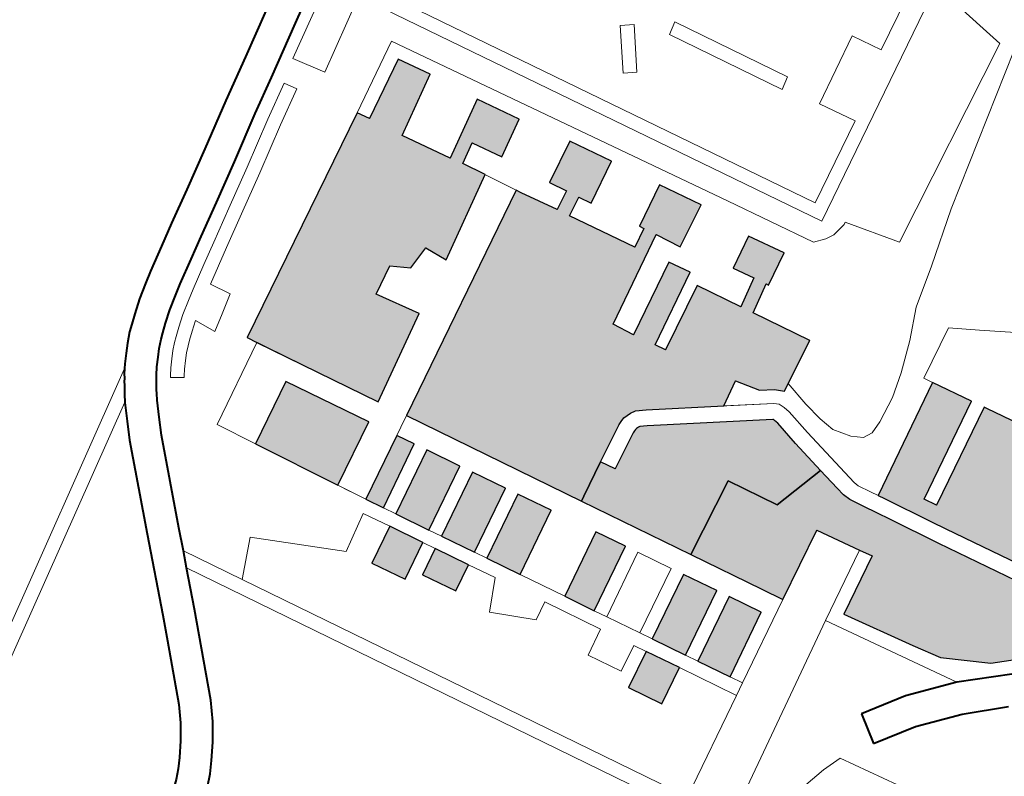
# Model space of a CAD drawing. Header units: metres. Extents: x 148316 to 148653, y 486436 to 486744.
# Tile 44 of 87: x 148537.58 to 148541.85, y 486717.76 to 486721.04. Entities that reach past the tile are written whole.
import ezdxf

# ---------------------------------------------------------------- set-up
doc = ezdxf.new("R2010")
doc.units = ezdxf.units.M
doc.header["$MEASUREMENT"] = 0
for name, color, linetype, lineweight in [('WVB-pen-brm-dik 018', 6, 'Continuous', 13), ('WVB-pen-dik 035', 1, 'Continuous', 40), ('WVB-raster-20%', 254, 'Continuous', 30), ('WVB-raster-60%', 253, 'Continuous', 30)]:
    doc.layers.add(name, color=color, linetype=linetype, lineweight=lineweight)

# ---------------------------------------------------------------- blocks, each defined once
blk = doc.blocks.new('INZET')
at = {"layer": 'WVB-raster-20%', "ltscale": 0.5}
for points in [[(-0.12845, -0.042484), (-0.129848, -0.039911), (-0.12996, -0.039704), (-0.125188, -0.037115), (-0.125042, -0.037377), (-0.123787, -0.036686), (-0.123413, -0.037354), (-0.124679, -0.038083), (-0.124116, -0.039089), (-0.122895, -0.038386), (-0.122401, -0.039268), (-0.123184, -0.039719), (-0.123532, -0.039098), (-0.123957, -0.039343), (-0.123705, -0.039818), (-0.125462, -0.040832), (-0.125674, -0.04037), (-0.126189, -0.040532), (-0.126534, -0.040234), (-0.127132, -0.040558), (-0.126612, -0.041443)], [(-0.130209, -0.043454), (-0.131144, -0.041686), (-0.129828, -0.040966), (-0.128868, -0.04272)], [(-0.129691, -0.044425), (-0.129891, -0.044057), (-0.128541, -0.043318), (-0.12834, -0.043685)], [(-0.129165, -0.045391), (-0.129547, -0.044688), (-0.128196, -0.043948), (-0.127812, -0.04465)], [(-0.130203, -0.045959), (-0.130587, -0.045257), (-0.129811, -0.044832), (-0.129428, -0.045535)], [(-0.128639, -0.046357), (-0.129021, -0.045654), (-0.127668, -0.044913), (-0.127284, -0.045615)], [(-0.129456, -0.046804), (-0.12984, -0.046102), (-0.129285, -0.045798), (-0.128902, -0.046501)], [(-0.128113, -0.047323), (-0.128495, -0.04662), (-0.12714, -0.045878), (-0.126756, -0.04658)], [(-0.127257, -0.048895), (-0.127596, -0.048271), (-0.126237, -0.047527), (-0.125896, -0.04815)], [(-0.126204, -0.050827), (-0.126587, -0.050124), (-0.125224, -0.049378), (-0.12484, -0.05008)], [(-0.127232, -0.051389), (-0.127616, -0.050687), (-0.12685, -0.050268), (-0.126468, -0.050971)], [(-0.12569, -0.051772), (-0.126061, -0.05109), (-0.124696, -0.050343), (-0.124325, -0.051022)]]:
    blk.add_hatch(color=256, dxfattribs=at).paths.add_polyline_path(points)
at = {"layer": 'WVB-raster-20%', "ltscale": 0.5, "extrusion": (0, 0, -1)}
for points in [[(0.121134, -0.047411), (0.120973, -0.047325), (0.120048, -0.046834), (0.120704, -0.045634), (0.12011, -0.045285), (0.120082, -0.045336), (0.119402, -0.044961), (0.119824, -0.044218), (0.120496, -0.044588), (0.120255, -0.045023), (0.120848, -0.04537), (0.121352, -0.044446), (0.12272, -0.045186), (0.122838, -0.044965), (0.121304, -0.04412), (0.121558, -0.043676), (0.123095, -0.044515), (0.123324, -0.044073), (0.121432, -0.043032), (0.121161, -0.043547), (0.12027, -0.043072), (0.12075, -0.042194), (0.121627, -0.042673), (0.121574, -0.042768), (0.121971, -0.042986), (0.12273, -0.041609), (0.12233, -0.041397), (0.122189, -0.041659), (0.121304, -0.041174), (0.121789, -0.040293), (0.122669, -0.04077), (0.122471, -0.041132), (0.12287, -0.041343), (0.123293, -0.040594), (0.123352, -0.040483), (0.128122, -0.043089), (0.126107, -0.046798), (0.126091, -0.04679), (0.126, -0.04674), (0.125271, -0.046344), (0.124476, -0.045921), (0.124471, -0.045919), (0.124404, -0.045894), (0.124308, -0.045862), (0.124221, -0.045862), (0.12413, -0.045862), (0.124012, -0.045885), (0.123815, -0.045997), (0.122389, -0.046909), (0.121867, -0.046611), (0.121562, -0.047081), (0.121289, -0.047256)], [(0.12269, -0.049327), (0.121492, -0.049264), (0.121597, -0.048473), (0.121655, -0.047896), (0.121678, -0.047803), (0.12169, -0.047774), (0.121699, -0.047765), (0.123996, -0.046297), (0.124136, -0.046217), (0.124165, -0.046212), (0.124221, -0.046212), (0.124251, -0.046212), (0.124287, -0.046224), (0.124332, -0.04624), (0.125106, -0.046653), (0.125271, -0.046344), (0.126, -0.04674), (0.126091, -0.04679), (0.126107, -0.046798), (0.124846, -0.049118), (0.123259, -0.048284)]]:
    blk.add_hatch(color=256, dxfattribs=at).paths.add_polyline_path(points)
at = {"layer": 'WVB-raster-20%', "extrusion": (0, 0, -1)}
blk.add_hatch(color=256, dxfattribs=at).paths.add_polyline_path([(0.119278, -0.055955), (0.118416, -0.055508), (0.120323, -0.052039), (0.120884, -0.050998), (0.121027, -0.050734), (0.121189, -0.050432), (0.121344, -0.050146), (0.121397, -0.04998), (0.121422, -0.049787), (0.121492, -0.049264), (0.12269, -0.049327), (0.123259, -0.048284), (0.124846, -0.049118), (0.124029, -0.050623), (0.123786, -0.051069), (0.122312, -0.05027), (0.121805, -0.051161), (0.121657, -0.051421), (0.12289, -0.052097), (0.122065, -0.053515), (0.121729, -0.054077), (0.12091, -0.054812), (0.120521, -0.05501), (0.119657, -0.055601)])
at = {"layer": 'WVB-raster-20%'}
blk.add_hatch(color=256, dxfattribs=at).paths.add_polyline_path([(-0.118054, -0.055423), (-0.118104, -0.055346), (-0.120016, -0.051871), (-0.120181, -0.051565), (-0.12072, -0.050566), (-0.12079, -0.050435), (-0.118413, -0.049117), (-0.117956, -0.049942), (-0.120026, -0.051072), (-0.119883, -0.051336), (-0.117811, -0.050205), (-0.117773, -0.050275), (-0.116856, -0.051933), (-0.118949, -0.053084), (-0.118805, -0.053347), (-0.116711, -0.052195), (-0.11649, -0.052595), (-0.118576, -0.05376), (-0.11843, -0.054022), (-0.116345, -0.052858), (-0.11607, -0.053355), (-0.118158, -0.054492), (-0.118015, -0.054755), (-0.115925, -0.053617), (-0.115649, -0.054117)])
at = {"layer": 'WVB-pen-brm-dik 018'}
for p, q in [((-0.120539, -0.032382), (-0.125643, -0.035351)), ((-0.125643, -0.035351), (-0.120539, -0.032382)), ((-0.12646, -0.034724), (-0.125506, -0.034157)), ((-0.124061, -0.034115), (-0.125149, -0.034759)), ((-0.127357, -0.035251), (-0.12646, -0.034724)), ((-0.125149, -0.034759), (-0.126256, -0.035416)), ((-0.125247, -0.035995), (-0.123668, -0.035063)), ((-0.123668, -0.035063), (-0.125247, -0.035995)), ((-0.128329, -0.035839), (-0.127357, -0.035251)), ((-0.126256, -0.035416), (-0.126999, -0.035852)), ((-0.125643, -0.035351), (-0.125247, -0.035995)), ((-0.125247, -0.035995), (-0.125643, -0.035351)), ((-0.123528, -0.035402), (-0.118341, -0.044877)), ((-0.118341, -0.044877), (-0.123528, -0.035402)), ((-0.129159, -0.036329), (-0.128329, -0.035839)), ((-0.126999, -0.035852), (-0.12797, -0.03644)), ((-0.126104, -0.035675), (-0.126845, -0.03611)), ((-0.126845, -0.03611), (-0.126104, -0.035675)), ((-0.125952, -0.035934), (-0.126104, -0.035675)), ((-0.126104, -0.035675), (-0.125952, -0.035934)), ((-0.126691, -0.036368), (-0.125952, -0.035934)), ((-0.125952, -0.035934), (-0.126691, -0.036368)), ((-0.118222, -0.04447), (-0.122813, -0.036083)), ((-0.122813, -0.036083), (-0.118222, -0.04447)), ((-0.126845, -0.03611), (-0.127816, -0.036698)), ((-0.127816, -0.036698), (-0.126845, -0.03611)), ((-0.123683, -0.036286), (-0.125188, -0.037115)), ((-0.119753, -0.043331), (-0.123683, -0.036286)), ((-0.129855, -0.036737), (-0.129159, -0.036329)), ((-0.12797, -0.03644), (-0.128804, -0.036933)), ((-0.127662, -0.036955), (-0.126691, -0.036368)), ((-0.126691, -0.036368), (-0.127662, -0.036955)), ((-0.127816, -0.036698), (-0.128652, -0.037191)), ((-0.128652, -0.037191), (-0.127816, -0.036698)), ((-0.125042, -0.037377), (-0.123787, -0.036686)), ((-0.123787, -0.036686), (-0.123413, -0.037354)), ((-0.130318, -0.037013), (-0.129855, -0.036737)), ((-0.128804, -0.036933), (-0.129499, -0.03734)), ((-0.13083, -0.037318), (-0.130318, -0.037013)), ((-0.1285, -0.03745), (-0.127662, -0.036955)), ((-0.127662, -0.036955), (-0.1285, -0.03745)), ((-0.125188, -0.037115), (-0.125042, -0.037377)), ((-0.131072, -0.037472), (-0.13083, -0.037318)), ((-0.129499, -0.03734), (-0.12996, -0.037614)), ((-0.128652, -0.037191), (-0.129346, -0.037598)), ((-0.129346, -0.037598), (-0.128652, -0.037191)), ((-0.123413, -0.037354), (-0.124679, -0.038083)), ((-0.131375, -0.037669), (-0.131072, -0.037472)), ((-0.129194, -0.037856), (-0.1285, -0.03745)), ((-0.1285, -0.03745), (-0.129194, -0.037856)), ((-0.131644, -0.03787), (-0.131375, -0.037669)), ((-0.12996, -0.037614), (-0.130462, -0.037913)), ((-0.129346, -0.037598), (-0.129806, -0.037872)), ((-0.129806, -0.037872), (-0.129346, -0.037598)), ((-0.131962, -0.038126), (-0.131826, -0.038015)), ((-0.131826, -0.038015), (-0.131644, -0.03787)), ((-0.130462, -0.037913), (-0.130693, -0.038061)), ((-0.129806, -0.037872), (-0.130304, -0.038169)), ((-0.130304, -0.038169), (-0.129806, -0.037872)), ((-0.129937, -0.038299), (-0.129194, -0.037856)), ((-0.129194, -0.037856), (-0.129937, -0.038299)), ((-0.132144, -0.038297), (-0.131962, -0.038126)), ((-0.130693, -0.038061), (-0.130975, -0.038244)), ((-0.130304, -0.038169), (-0.130531, -0.038314)), ((-0.130531, -0.038314), (-0.130304, -0.038169)), ((-0.124679, -0.038083), (-0.124116, -0.039089)), ((-0.132292, -0.038458), (-0.132144, -0.038297)), ((-0.131216, -0.038423), (-0.131385, -0.038559)), ((-0.130975, -0.038244), (-0.131216, -0.038423)), ((-0.130531, -0.038314), (-0.130804, -0.03849)), ((-0.130804, -0.03849), (-0.130531, -0.038314)), ((-0.129706, -0.038716), (-0.129937, -0.038299)), ((-0.129937, -0.038299), (-0.129706, -0.038716)), ((-0.124116, -0.039089), (-0.122895, -0.038386)), ((-0.122895, -0.038386), (-0.122401, -0.039268)), ((-0.132513, -0.03871), (-0.132452, -0.038633)), ((-0.132452, -0.038633), (-0.132292, -0.038458)), ((-0.1315, -0.038653), (-0.131646, -0.03879)), ((-0.131385, -0.038559), (-0.1315, -0.038653)), ((-0.130804, -0.03849), (-0.131032, -0.038661)), ((-0.131032, -0.038661), (-0.130804, -0.03849)), ((-0.139835, -0.043026), (-0.132513, -0.03871)), ((-0.132513, -0.03871), (-0.139835, -0.043026)), ((-0.132694, -0.038955), (-0.132631, -0.038867)), ((-0.132631, -0.038867), (-0.132591, -0.03881)), ((-0.132591, -0.03881), (-0.132513, -0.03871)), ((-0.131646, -0.03879), (-0.131776, -0.038931)), ((-0.131197, -0.038792), (-0.131303, -0.038879)), ((-0.131303, -0.038879), (-0.131197, -0.038792)), ((-0.131032, -0.038661), (-0.131197, -0.038792)), ((-0.131197, -0.038792), (-0.131032, -0.038661)), ((-0.130849, -0.038898), (-0.130656, -0.038754)), ((-0.130656, -0.038754), (-0.130849, -0.038898)), ((-0.130656, -0.038754), (-0.130451, -0.039195)), ((-0.130451, -0.039195), (-0.130656, -0.038754)), ((-0.130101, -0.038968), (-0.129706, -0.038716)), ((-0.129706, -0.038716), (-0.130101, -0.038968)), ((-0.132792, -0.039095), (-0.132708, -0.038976)), ((-0.132708, -0.038976), (-0.132694, -0.038955)), ((-0.131776, -0.038931), (-0.131918, -0.039086)), ((-0.131433, -0.039001), (-0.131555, -0.039134)), ((-0.131555, -0.039134), (-0.131433, -0.039001)), ((-0.131303, -0.038879), (-0.131433, -0.039001)), ((-0.131433, -0.039001), (-0.131303, -0.038879)), ((-0.131105, -0.039105), (-0.131008, -0.039025)), ((-0.131008, -0.039025), (-0.131105, -0.039105)), ((-0.131008, -0.039025), (-0.130849, -0.038898)), ((-0.130849, -0.038898), (-0.131008, -0.039025)), ((-0.130451, -0.039195), (-0.130101, -0.038968)), ((-0.130101, -0.038968), (-0.130451, -0.039195)), ((-0.119438, -0.038884), (-0.119989, -0.03976)), ((-0.119438, -0.038884), (-0.119989, -0.03976)), ((-0.119735, -0.039919), (-0.119184, -0.039043)), ((-0.119735, -0.039919), (-0.119184, -0.039043)), ((-0.119184, -0.039043), (-0.119438, -0.038884)), ((-0.119184, -0.039043), (-0.119438, -0.038884)), ((-0.13293, -0.039305), (-0.13284, -0.039168)), ((-0.13284, -0.039168), (-0.132792, -0.039095)), ((-0.13206, -0.039271), (-0.132122, -0.039358)), ((-0.13203, -0.039229), (-0.13206, -0.039271)), ((-0.131918, -0.039086), (-0.13203, -0.039229)), ((-0.131689, -0.03928), (-0.131789, -0.039408)), ((-0.131789, -0.039408), (-0.131689, -0.03928)), ((-0.131555, -0.039134), (-0.131689, -0.03928)), ((-0.131689, -0.03928), (-0.131555, -0.039134)), ((-0.131334, -0.039337), (-0.13122, -0.039213)), ((-0.13122, -0.039213), (-0.131334, -0.039337)), ((-0.13122, -0.039213), (-0.131105, -0.039105)), ((-0.131105, -0.039105), (-0.13122, -0.039213)), ((-0.123532, -0.039098), (-0.123957, -0.039343)), ((-0.123184, -0.039719), (-0.123532, -0.039098)), ((-0.122401, -0.039268), (-0.123184, -0.039719)), ((-0.13293, -0.039305), (-0.139682, -0.043284)), ((-0.139682, -0.043284), (-0.13293, -0.039305)), ((-0.133133, -0.039673), (-0.132936, -0.039313)), ((-0.132936, -0.039313), (-0.13293, -0.039305)), ((-0.132213, -0.039489), (-0.132256, -0.039554)), ((-0.132136, -0.039378), (-0.132213, -0.039489)), ((-0.132122, -0.039358), (-0.132136, -0.039378)), ((-0.131789, -0.039408), (-0.131815, -0.039445)), ((-0.131815, -0.039445), (-0.131789, -0.039408)), ((-0.131815, -0.039445), (-0.13157, -0.039618)), ((-0.13157, -0.039618), (-0.131815, -0.039445)), ((-0.131549, -0.039588), (-0.13146, -0.039474)), ((-0.13146, -0.039474), (-0.131549, -0.039588)), ((-0.13146, -0.039474), (-0.131334, -0.039337)), ((-0.131334, -0.039337), (-0.13146, -0.039474)), ((-0.123957, -0.039343), (-0.123352, -0.040483)), ((-0.118429, -0.039509), (-0.118684, -0.039668)), ((-0.118684, -0.039668), (-0.118429, -0.039509)), ((-0.117128, -0.041894), (-0.118429, -0.039509)), ((-0.118429, -0.039509), (-0.117128, -0.041894)), ((-0.133328, -0.04004), (-0.133133, -0.039673)), ((-0.132336, -0.039675), (-0.132517, -0.040006)), ((-0.132256, -0.039554), (-0.132336, -0.039675)), ((-0.13157, -0.039618), (-0.131549, -0.039588)), ((-0.131549, -0.039588), (-0.13157, -0.039618)), ((-0.12845, -0.042484), (-0.12996, -0.039704)), ((-0.118684, -0.039668), (-0.117383, -0.042052)), ((-0.117383, -0.042052), (-0.118684, -0.039668)), ((-0.129848, -0.039911), (-0.131581, -0.040859)), ((-0.131581, -0.040859), (-0.129848, -0.039911)), ((-0.119989, -0.03976), (-0.119735, -0.039919)), ((-0.119989, -0.03976), (-0.119735, -0.039919)), ((-0.133768, -0.04099), (-0.133328, -0.04004)), ((-0.132517, -0.040006), (-0.132701, -0.040351)), ((-0.132701, -0.040351), (-0.133131, -0.041281)), ((-0.122669, -0.04077), (-0.121789, -0.040293)), ((-0.121789, -0.040293), (-0.121304, -0.041174)), ((-0.128122, -0.043089), (-0.123352, -0.040483)), ((-0.123352, -0.040483), (-0.123293, -0.040594)), ((-0.123293, -0.040594), (-0.12287, -0.041343)), ((-0.122471, -0.041132), (-0.122669, -0.04077)), ((-0.134192, -0.041917), (-0.133768, -0.04099)), ((-0.131581, -0.040859), (-0.131144, -0.041686)), ((-0.131144, -0.041686), (-0.131581, -0.040859)), ((-0.131144, -0.041686), (-0.129828, -0.040966)), ((-0.129828, -0.040966), (-0.131144, -0.041686)), ((-0.129828, -0.040966), (-0.128868, -0.04272)), ((-0.128868, -0.04272), (-0.129828, -0.040966)), ((-0.12287, -0.041343), (-0.122471, -0.041132)), ((-0.121304, -0.041174), (-0.122189, -0.041659)), ((-0.133131, -0.041281), (-0.133555, -0.042208)), ((-0.12233, -0.041397), (-0.12273, -0.041609)), ((-0.122189, -0.041659), (-0.12233, -0.041397)), ((-0.12273, -0.041609), (-0.121971, -0.042986)), ((-0.118341, -0.044877), (-0.112393, -0.041629)), ((-0.112393, -0.041629), (-0.118341, -0.044877)), ((-0.11331, -0.041601), (-0.115135, -0.042597)), ((-0.115135, -0.042597), (-0.11331, -0.041601)), ((-0.134935, -0.043546), (-0.134192, -0.041917)), ((-0.117383, -0.042052), (-0.117128, -0.041894)), ((-0.117128, -0.041894), (-0.117383, -0.042052)), ((-0.115469, -0.041987), (-0.116906, -0.042772)), ((-0.116906, -0.042772), (-0.115469, -0.041987)), ((-0.115135, -0.042597), (-0.115469, -0.041987)), ((-0.115469, -0.041987), (-0.115135, -0.042597)), ((-0.133555, -0.042208), (-0.133765, -0.042669)), ((-0.121627, -0.042673), (-0.12075, -0.042194)), ((-0.12075, -0.042194), (-0.12027, -0.043072)), ((-0.133765, -0.042669), (-0.133921, -0.04301)), ((-0.133088, -0.043915), (-0.133765, -0.042669)), ((-0.133765, -0.042669), (-0.133088, -0.043915)), ((-0.121574, -0.042768), (-0.121627, -0.042673)), ((-0.11326, -0.042641), (-0.112955, -0.043977)), ((-0.128868, -0.04272), (-0.130209, -0.043454)), ((-0.130209, -0.043454), (-0.128868, -0.04272)), ((-0.121971, -0.042986), (-0.121574, -0.042768)), ((-0.116906, -0.042772), (-0.116489, -0.043524)), ((-0.116489, -0.043524), (-0.116906, -0.042772)), ((-0.133921, -0.04301), (-0.134301, -0.043841)), ((-0.133921, -0.04301), (-0.128212, -0.053505)), ((-0.128212, -0.053505), (-0.133921, -0.04301)), ((-0.128122, -0.043089), (-0.129891, -0.044057)), ((-0.124846, -0.049118), (-0.128122, -0.043089)), ((-0.121432, -0.043032), (-0.123324, -0.044073)), ((-0.121161, -0.043547), (-0.121432, -0.043032)), ((-0.12027, -0.043072), (-0.121161, -0.043547)), ((-0.132413, -0.043271), (-0.133088, -0.043915)), ((-0.133088, -0.043915), (-0.132413, -0.043271)), ((-0.1309, -0.044731), (-0.132413, -0.043271)), ((-0.132413, -0.043271), (-0.1309, -0.044731)), ((-0.128541, -0.043318), (-0.12834, -0.043685)), ((-0.11875, -0.04514), (-0.119753, -0.043331)), ((-0.135179, -0.044061), (-0.134935, -0.043546)), ((-0.130209, -0.043454), (-0.130069, -0.04372)), ((-0.129891, -0.044057), (-0.130209, -0.043454)), ((-0.116489, -0.043524), (-0.118222, -0.04447)), ((-0.118222, -0.04447), (-0.116489, -0.043524)), ((-0.12834, -0.043685), (-0.129691, -0.044425)), ((-0.129691, -0.044425), (-0.12834, -0.043685)), ((-0.123095, -0.044515), (-0.121558, -0.043676)), ((-0.121558, -0.043676), (-0.121304, -0.04412)), ((-0.134301, -0.043841), (-0.134547, -0.044361)), ((-0.127951, -0.053358), (-0.133088, -0.043915)), ((-0.133088, -0.043915), (-0.127951, -0.053358)), ((-0.129547, -0.044688), (-0.128196, -0.043948)), ((-0.128196, -0.043948), (-0.129547, -0.044688)), ((-0.128196, -0.043948), (-0.127812, -0.04465)), ((-0.127812, -0.04465), (-0.128196, -0.043948)), ((-0.112955, -0.043977), (-0.11723, -0.046229)), ((-0.13578, -0.04533), (-0.135179, -0.044061)), ((-0.123324, -0.044073), (-0.123095, -0.044515)), ((-0.121304, -0.04412), (-0.122838, -0.044965)), ((-0.134547, -0.044361), (-0.13516, -0.045656)), ((-0.130116, -0.044271), (-0.1309, -0.044731)), ((-0.1309, -0.044731), (-0.130116, -0.044271)), ((-0.129811, -0.044832), (-0.130116, -0.044271)), ((-0.130116, -0.044271), (-0.129811, -0.044832)), ((-0.129691, -0.044425), (-0.129547, -0.044688)), ((-0.129547, -0.044688), (-0.129691, -0.044425)), ((-0.120496, -0.044588), (-0.119824, -0.044218)), ((-0.119824, -0.044218), (-0.119402, -0.044961)), ((-0.112786, -0.044276), (-0.115902, -0.046287)), ((-0.115902, -0.046287), (-0.112786, -0.044276)), ((-0.12272, -0.045186), (-0.121352, -0.044446)), ((-0.121352, -0.044446), (-0.120848, -0.04537)), ((-0.120255, -0.045023), (-0.120496, -0.044588)), ((-0.130587, -0.045257), (-0.129811, -0.044832)), ((-0.129811, -0.044832), (-0.130587, -0.045257)), ((-0.127812, -0.04465), (-0.129165, -0.045391)), ((-0.129165, -0.045391), (-0.127812, -0.04465)), ((-0.129021, -0.045654), (-0.127668, -0.044913)), ((-0.127668, -0.044913), (-0.129021, -0.045654)), ((-0.127668, -0.044913), (-0.127284, -0.045615)), ((-0.127284, -0.045615), (-0.127668, -0.044913)), ((-0.122838, -0.044965), (-0.12272, -0.045186)), ((-0.120848, -0.04537), (-0.120255, -0.045023)), ((-0.119402, -0.044961), (-0.120082, -0.045336)), ((-0.130203, -0.045959), (-0.130587, -0.045257)), ((-0.130587, -0.045257), (-0.130203, -0.045959)), ((-0.118489, -0.045242), (-0.11875, -0.04514)), ((-0.118302, -0.045271), (-0.118489, -0.045242)), ((-0.11813, -0.045242), (-0.118302, -0.045271)), ((-0.117986, -0.045213), (-0.11813, -0.045242)), ((-0.117936, -0.04519), (-0.117986, -0.045213)), ((-0.11723, -0.046229), (-0.117936, -0.04519)), ((-0.13598, -0.045674), (-0.13578, -0.04533)), ((-0.129165, -0.045391), (-0.129021, -0.045654)), ((-0.129021, -0.045654), (-0.129165, -0.045391)), ((-0.12011, -0.045285), (-0.120704, -0.045634)), ((-0.120082, -0.045336), (-0.12011, -0.045285)), ((-0.136205, -0.045994), (-0.13598, -0.045674)), ((-0.13516, -0.045656), (-0.13539, -0.046052)), ((-0.129428, -0.045535), (-0.130203, -0.045959)), ((-0.130203, -0.045959), (-0.129428, -0.045535)), ((-0.129285, -0.045798), (-0.129428, -0.045535)), ((-0.129428, -0.045535), (-0.129285, -0.045798)), ((-0.127284, -0.045615), (-0.128639, -0.046357)), ((-0.128639, -0.046357), (-0.127284, -0.045615)), ((-0.120704, -0.045634), (-0.120048, -0.046834)), ((-0.12984, -0.046102), (-0.129285, -0.045798)), ((-0.129285, -0.045798), (-0.12984, -0.046102)), ((-0.128495, -0.04662), (-0.12714, -0.045878)), ((-0.12714, -0.045878), (-0.128495, -0.04662)), ((-0.12714, -0.045878), (-0.126756, -0.04658)), ((-0.126756, -0.04658), (-0.12714, -0.045878)), ((-0.124404, -0.045894), (-0.124476, -0.045921)), ((-0.124476, -0.045921), (-0.124471, -0.045919)), ((-0.124308, -0.045862), (-0.124404, -0.045894)), ((-0.124221, -0.045862), (-0.124308, -0.045862)), ((-0.12413, -0.045862), (-0.124221, -0.045862)), ((-0.124012, -0.045885), (-0.12413, -0.045862)), ((-0.123815, -0.045997), (-0.124012, -0.045885)), ((-0.136433, -0.04627), (-0.136205, -0.045994)), ((-0.13539, -0.046052), (-0.135648, -0.046419)), ((-0.129456, -0.046804), (-0.12984, -0.046102)), ((-0.12984, -0.046102), (-0.129456, -0.046804)), ((-0.124476, -0.045921), (-0.125271, -0.046344)), ((-0.125271, -0.046344), (-0.124476, -0.045921)), ((-0.121478, -0.047491), (-0.123815, -0.045997)), ((-0.136601, -0.046457), (-0.136433, -0.04627)), ((-0.125271, -0.046344), (-0.125106, -0.046653)), ((-0.125106, -0.046653), (-0.125271, -0.046344)), ((-0.125106, -0.046653), (-0.124332, -0.04624)), ((-0.124332, -0.04624), (-0.125106, -0.046653)), ((-0.124332, -0.04624), (-0.124287, -0.046224)), ((-0.124287, -0.046224), (-0.124332, -0.04624)), ((-0.124287, -0.046224), (-0.124251, -0.046212)), ((-0.124251, -0.046212), (-0.124287, -0.046224)), ((-0.124251, -0.046212), (-0.124221, -0.046212)), ((-0.124221, -0.046212), (-0.124251, -0.046212)), ((-0.124221, -0.046212), (-0.124165, -0.046212)), ((-0.124165, -0.046212), (-0.124221, -0.046212)), ((-0.124165, -0.046212), (-0.124136, -0.046217)), ((-0.124136, -0.046217), (-0.124165, -0.046212)), ((-0.124136, -0.046217), (-0.123996, -0.046297)), ((-0.123996, -0.046297), (-0.124136, -0.046217)), ((-0.123996, -0.046297), (-0.121699, -0.047765)), ((-0.121699, -0.047765), (-0.123996, -0.046297)), ((-0.115902, -0.046287), (-0.116966, -0.047051)), ((-0.116966, -0.047051), (-0.115902, -0.046287)), ((-0.136769, -0.046615), (-0.136601, -0.046457)), ((-0.135648, -0.046419), (-0.135903, -0.046727)), ((-0.128902, -0.046501), (-0.129456, -0.046804)), ((-0.129456, -0.046804), (-0.128902, -0.046501)), ((-0.128595, -0.047064), (-0.128902, -0.046501)), ((-0.128902, -0.046501), (-0.128595, -0.047064)), ((-0.128639, -0.046357), (-0.128495, -0.04662)), ((-0.128495, -0.04662), (-0.128639, -0.046357)), ((-0.135903, -0.046727), (-0.1361, -0.046946)), ((-0.126756, -0.04658), (-0.128113, -0.047323)), ((-0.128113, -0.047323), (-0.126756, -0.04658)), ((-0.121867, -0.046611), (-0.122389, -0.046909)), ((-0.121562, -0.047081), (-0.121867, -0.046611)), ((-0.1361, -0.046946), (-0.136308, -0.047142)), ((-0.122389, -0.046909), (-0.121478, -0.047491)), ((-0.120048, -0.046834), (-0.120973, -0.047325)), ((-0.129129, -0.047606), (-0.128595, -0.047064)), ((-0.128595, -0.047064), (-0.129129, -0.047606)), ((-0.121289, -0.047256), (-0.121562, -0.047081)), ((-0.116966, -0.047051), (-0.117753, -0.047583)), ((-0.117753, -0.047583), (-0.116966, -0.047051)), ((-0.128113, -0.047323), (-0.127596, -0.048271)), ((-0.127596, -0.048271), (-0.128113, -0.047323)), ((-0.121134, -0.047411), (-0.121289, -0.047256)), ((-0.120973, -0.047325), (-0.121134, -0.047411)), ((-0.120923, -0.047907), (-0.120973, -0.047325)), ((-0.120973, -0.047325), (-0.120923, -0.047907)), ((-0.128399, -0.048323), (-0.129129, -0.047606)), ((-0.129129, -0.047606), (-0.128399, -0.048323)), ((-0.127596, -0.048271), (-0.126237, -0.047527)), ((-0.126237, -0.047527), (-0.127596, -0.048271)), ((-0.126237, -0.047527), (-0.125896, -0.04815)), ((-0.125896, -0.04815), (-0.126237, -0.047527)), ((-0.121478, -0.047491), (-0.121391, -0.047577)), ((-0.121391, -0.047577), (-0.121478, -0.047491)), ((-0.121391, -0.047577), (-0.121344, -0.047695)), ((-0.121344, -0.047695), (-0.121391, -0.047577)), ((-0.117753, -0.047583), (-0.118285, -0.048092)), ((-0.118285, -0.048092), (-0.117753, -0.047583)), ((-0.121699, -0.047765), (-0.12169, -0.047774)), ((-0.12169, -0.047774), (-0.121699, -0.047765)), ((-0.12169, -0.047774), (-0.121678, -0.047803)), ((-0.121678, -0.047803), (-0.12169, -0.047774)), ((-0.121678, -0.047803), (-0.121655, -0.047896)), ((-0.121655, -0.047896), (-0.121678, -0.047803)), ((-0.121344, -0.047695), (-0.121309, -0.047836)), ((-0.121309, -0.047836), (-0.121344, -0.047695)), ((-0.121309, -0.047836), (-0.121249, -0.048433)), ((-0.121249, -0.048433), (-0.121309, -0.047836)), ((-0.121655, -0.047896), (-0.121597, -0.048473)), ((-0.121597, -0.048473), (-0.121655, -0.047896)), ((-0.120853, -0.048346), (-0.120923, -0.047907)), ((-0.120923, -0.047907), (-0.120853, -0.048346)), ((-0.128022, -0.048117), (-0.128399, -0.048323)), ((-0.128399, -0.048323), (-0.128022, -0.048117)), ((-0.127376, -0.049302), (-0.128022, -0.048117)), ((-0.128022, -0.048117), (-0.127376, -0.049302)), ((-0.125896, -0.04815), (-0.127257, -0.048895)), ((-0.127257, -0.048895), (-0.125896, -0.04815)), ((-0.118285, -0.048092), (-0.11884, -0.048555)), ((-0.11884, -0.048555), (-0.118285, -0.048092)), ((-0.127113, -0.049158), (-0.125752, -0.048413)), ((-0.125752, -0.048413), (-0.127113, -0.049158)), ((-0.125752, -0.048413), (-0.125368, -0.049115)), ((-0.125368, -0.049115), (-0.125752, -0.048413)), ((-0.124846, -0.049118), (-0.123259, -0.048284)), ((-0.123259, -0.048284), (-0.12269, -0.049327)), ((-0.121597, -0.048473), (-0.121492, -0.049264)), ((-0.121492, -0.049264), (-0.121597, -0.048473)), ((-0.121249, -0.048433), (-0.121093, -0.049609)), ((-0.121093, -0.049609), (-0.121249, -0.048433)), ((-0.120761, -0.048694), (-0.120853, -0.048346)), ((-0.120853, -0.048346), (-0.120761, -0.048694)), ((-0.118513, -0.048935), (-0.117443, -0.048357)), ((-0.117443, -0.048357), (-0.118513, -0.048935)), ((-0.117443, -0.048357), (-0.116924, -0.048786)), ((-0.116924, -0.048786), (-0.117443, -0.048357)), ((-0.120529, -0.049041), (-0.120761, -0.048694)), ((-0.120761, -0.048694), (-0.120529, -0.049041)), ((-0.11884, -0.048555), (-0.119303, -0.048879)), ((-0.119303, -0.048879), (-0.11884, -0.048555)), ((-0.127257, -0.048895), (-0.127113, -0.049158)), ((-0.127113, -0.049158), (-0.127257, -0.048895)), ((-0.119303, -0.048879), (-0.119835, -0.049156)), ((-0.119835, -0.049156), (-0.119303, -0.048879)), ((-0.116924, -0.048786), (-0.116313, -0.049282)), ((-0.116313, -0.049282), (-0.116924, -0.048786)), ((-0.125368, -0.049115), (-0.126731, -0.049861)), ((-0.126731, -0.049861), (-0.125368, -0.049115)), ((-0.124029, -0.050623), (-0.124846, -0.049118)), ((-0.12079, -0.050435), (-0.118413, -0.049117)), ((-0.120321, -0.049226), (-0.120529, -0.049041)), ((-0.120529, -0.049041), (-0.120321, -0.049226)), ((-0.118413, -0.049117), (-0.118513, -0.048935)), ((-0.118513, -0.048935), (-0.118413, -0.049117)), ((-0.118413, -0.049117), (-0.117956, -0.049942)), ((-0.127925, -0.049602), (-0.127376, -0.049302)), ((-0.127376, -0.049302), (-0.127925, -0.049602)), ((-0.12269, -0.049327), (-0.121492, -0.049264)), ((-0.121492, -0.049264), (-0.121422, -0.049787)), ((-0.120113, -0.049249), (-0.120321, -0.049226)), ((-0.120321, -0.049226), (-0.120113, -0.049249)), ((-0.119835, -0.049156), (-0.120113, -0.049249)), ((-0.120113, -0.049249), (-0.119835, -0.049156)), ((-0.126587, -0.050124), (-0.125224, -0.049378)), ((-0.125224, -0.049378), (-0.126587, -0.050124)), ((-0.125224, -0.049378), (-0.12484, -0.05008)), ((-0.12484, -0.05008), (-0.125224, -0.049378)), ((-0.127541, -0.050304), (-0.127925, -0.049602)), ((-0.127925, -0.049602), (-0.127541, -0.050304)), ((-0.121093, -0.049609), (-0.121054, -0.049903)), ((-0.121054, -0.049903), (-0.121093, -0.049609)), ((-0.126731, -0.049861), (-0.126587, -0.050124)), ((-0.126587, -0.050124), (-0.126731, -0.049861)), ((-0.121422, -0.049787), (-0.121397, -0.04998)), ((-0.121054, -0.049903), (-0.12102, -0.050009)), ((-0.12102, -0.050009), (-0.121054, -0.049903)), ((-0.117956, -0.049942), (-0.120026, -0.051072)), ((-0.126994, -0.050005), (-0.127541, -0.050304)), ((-0.127541, -0.050304), (-0.126994, -0.050005)), ((-0.12685, -0.050268), (-0.126994, -0.050005)), ((-0.126994, -0.050005), (-0.12685, -0.050268)), ((-0.12484, -0.05008), (-0.126204, -0.050827)), ((-0.126204, -0.050827), (-0.12484, -0.05008)), ((-0.121397, -0.04998), (-0.121344, -0.050146)), ((-0.121344, -0.050146), (-0.121189, -0.050432)), ((-0.12102, -0.050009), (-0.120881, -0.050266)), ((-0.120881, -0.050266), (-0.12102, -0.050009)), ((-0.127616, -0.050687), (-0.12685, -0.050268)), ((-0.12685, -0.050268), (-0.127616, -0.050687)), ((-0.126061, -0.05109), (-0.124696, -0.050343)), ((-0.124696, -0.050343), (-0.126061, -0.05109)), ((-0.124696, -0.050343), (-0.124325, -0.051022)), ((-0.124325, -0.051022), (-0.124696, -0.050343)), ((-0.122312, -0.05027), (-0.123786, -0.051069)), ((-0.121805, -0.051161), (-0.122312, -0.05027)), ((-0.120881, -0.050266), (-0.12079, -0.050435)), ((-0.12072, -0.050566), (-0.120881, -0.050266)), ((-0.119883, -0.051336), (-0.117811, -0.050205)), ((-0.117811, -0.050205), (-0.117773, -0.050275)), ((-0.117773, -0.050275), (-0.116856, -0.051933)), ((-0.121189, -0.050432), (-0.121027, -0.050734)), ((-0.120181, -0.051565), (-0.12072, -0.050566)), ((-0.127232, -0.051389), (-0.127616, -0.050687)), ((-0.127616, -0.050687), (-0.127232, -0.051389)), ((-0.126204, -0.050827), (-0.126061, -0.05109)), ((-0.126061, -0.05109), (-0.126204, -0.050827)), ((-0.123786, -0.051069), (-0.124029, -0.050623)), ((-0.121027, -0.050734), (-0.120884, -0.050998)), ((-0.126468, -0.050971), (-0.127232, -0.051389)), ((-0.127232, -0.051389), (-0.126468, -0.050971)), ((-0.125809, -0.05218), (-0.126468, -0.050971)), ((-0.126468, -0.050971), (-0.125809, -0.05218)), ((-0.124325, -0.051022), (-0.12569, -0.051772)), ((-0.12569, -0.051772), (-0.124325, -0.051022)), ((-0.120884, -0.050998), (-0.120323, -0.052039)), ((-0.123786, -0.051069), (-0.125546, -0.052036)), ((-0.125546, -0.052036), (-0.123786, -0.051069)), ((-0.123291, -0.051975), (-0.121805, -0.051161)), ((-0.121805, -0.051161), (-0.123291, -0.051975)), ((-0.121657, -0.051421), (-0.121805, -0.051161)), ((-0.120026, -0.051072), (-0.119883, -0.051336)), ((-0.12289, -0.052097), (-0.121657, -0.051421)), ((-0.120016, -0.051871), (-0.120181, -0.051565)), ((-0.12569, -0.051772), (-0.125546, -0.052036)), ((-0.125546, -0.052036), (-0.12569, -0.051772)), ((-0.118104, -0.055346), (-0.120016, -0.051871)), ((-0.127662, -0.054429), (-0.123291, -0.051975)), ((-0.123291, -0.051975), (-0.127662, -0.054429)), ((-0.125546, -0.052036), (-0.125809, -0.05218)), ((-0.125809, -0.05218), (-0.125546, -0.052036)), ((-0.123291, -0.051975), (-0.121746, -0.054721)), ((-0.121746, -0.054721), (-0.123291, -0.051975)), ((-0.122065, -0.053515), (-0.12289, -0.052097)), ((-0.120323, -0.052039), (-0.118416, -0.055508)), ((-0.125809, -0.05218), (-0.127951, -0.053358)), ((-0.127951, -0.053358), (-0.125809, -0.05218)), ((-0.121729, -0.054077), (-0.122065, -0.053515)), ((-0.123992, -0.054757), (-0.123832, -0.054076)), ((-0.123832, -0.054076), (-0.122829, -0.054312)), ((-0.12091, -0.054812), (-0.121729, -0.054077)), ((-0.122829, -0.054312), (-0.121746, -0.054721)), ((-0.126019, -0.05466), (-0.125205, -0.054592)), ((-0.125205, -0.054592), (-0.126019, -0.05466)), ((-0.125205, -0.054592), (-0.124764, -0.054592)), ((-0.124764, -0.054592), (-0.125205, -0.054592)), ((-0.124764, -0.054592), (-0.123238, -0.057271)), ((-0.123238, -0.057271), (-0.124764, -0.054592)), ((-0.123033, -0.054983), (-0.123992, -0.054757)), ((-0.121746, -0.054721), (-0.120675, -0.055269)), ((-0.120521, -0.05501), (-0.12091, -0.054812)), ((-0.122053, -0.055353), (-0.123033, -0.054983)), ((-0.121138, -0.0558), (-0.122053, -0.055353))]:
    blk.add_line(p, q, dxfattribs=at)
at = {"layer": 'WVB-pen-brm-dik 018', "ltscale": 0.5}
for p, q in [((-0.125188, -0.037115), (-0.12996, -0.039704)), ((-0.125462, -0.040832), (-0.123705, -0.039818)), ((-0.127132, -0.040558), (-0.126534, -0.040234)), ((-0.126534, -0.040234), (-0.126189, -0.040532)), ((-0.126612, -0.041443), (-0.127132, -0.040558)), ((-0.126189, -0.040532), (-0.125674, -0.04037)), ((-0.125674, -0.04037), (-0.125462, -0.040832)), ((-0.12845, -0.042484), (-0.126612, -0.041443)), ((-0.130209, -0.043454), (-0.131144, -0.041686)), ((-0.129691, -0.044425), (-0.129891, -0.044057)), ((-0.129811, -0.044832), (-0.129428, -0.045535)), ((-0.129165, -0.045391), (-0.129547, -0.044688)), ((-0.128639, -0.046357), (-0.129021, -0.045654)), ((-0.129285, -0.045798), (-0.128902, -0.046501)), ((-0.125271, -0.046344), (-0.126107, -0.046798)), ((-0.128113, -0.047323), (-0.128495, -0.04662)), ((-0.126, -0.04674), (-0.126091, -0.04679)), ((-0.127257, -0.048895), (-0.127596, -0.048271)), ((-0.127113, -0.049158), (-0.126731, -0.049861)), ((-0.126204, -0.050827), (-0.126587, -0.050124)), ((-0.126468, -0.050971), (-0.12685, -0.050268)), ((-0.12569, -0.051772), (-0.126061, -0.05109))]:
    blk.add_line(p, q, dxfattribs=at)
at = {"layer": 'WVB-pen-dik 035', "flags": 128}
for points in [[(-0.122079, -0.032121), (-0.12333, -0.032871), (-0.124417, -0.033512), (-0.125506, -0.034157), (-0.12646, -0.034724), (-0.127357, -0.035251), (-0.128329, -0.035839), (-0.129159, -0.036329), (-0.129855, -0.036737), (-0.130318, -0.037013), (-0.13083, -0.037318), (-0.131072, -0.037472), (-0.131375, -0.037669), (-0.131644, -0.03787), (-0.131826, -0.038015), (-0.131962, -0.038126), (-0.132144, -0.038297), (-0.132292, -0.038458), (-0.132452, -0.038633), (-0.132513, -0.03871)], [(-0.126256, -0.035416), (-0.125149, -0.034759), (-0.124061, -0.034115), (-0.122972, -0.033472), (-0.121719, -0.032721)], [(-0.13206, -0.039271), (-0.13203, -0.039229), (-0.131918, -0.039086), (-0.131776, -0.038931), (-0.131646, -0.03879), (-0.1315, -0.038653), (-0.131385, -0.038559), (-0.131216, -0.038423), (-0.130975, -0.038244), (-0.130693, -0.038061), (-0.130462, -0.037913), (-0.12996, -0.037614), (-0.129499, -0.03734), (-0.128804, -0.036933), (-0.12797, -0.03644), (-0.126999, -0.035852), (-0.126256, -0.035416)], [(-0.132631, -0.038867), (-0.132694, -0.038955), (-0.132708, -0.038976)], [(-0.132513, -0.03871), (-0.132591, -0.03881), (-0.132631, -0.038867)], [(-0.132708, -0.038976), (-0.132792, -0.039095), (-0.13284, -0.039168)], [(-0.13284, -0.039168), (-0.13293, -0.039305)], [(-0.132136, -0.039378), (-0.132122, -0.039358), (-0.13206, -0.039271)], [(-0.13293, -0.039305), (-0.132936, -0.039313), (-0.133133, -0.039673), (-0.133328, -0.04004), (-0.133768, -0.04099)], [(-0.132256, -0.039554), (-0.132213, -0.039489), (-0.132136, -0.039378)], [(-0.133131, -0.041281), (-0.132701, -0.040351), (-0.132517, -0.040006), (-0.132336, -0.039675), (-0.132256, -0.039554)], [(-0.133768, -0.04099), (-0.134192, -0.041917), (-0.134935, -0.043546), (-0.135179, -0.044061)], [(-0.133765, -0.042669), (-0.133555, -0.042208), (-0.133131, -0.041281)], [(-0.133921, -0.04301), (-0.133765, -0.042669)], [(-0.134547, -0.044361), (-0.134301, -0.043841), (-0.133921, -0.04301)], [(-0.135179, -0.044061), (-0.13578, -0.04533), (-0.13598, -0.045674), (-0.136205, -0.045994), (-0.136433, -0.04627), (-0.136601, -0.046457), (-0.136769, -0.046615), (-0.136977, -0.046784), (-0.137526, -0.047149), (-0.138323, -0.047639), (-0.139697, -0.048443), (-0.141792, -0.049687), (-0.143364, -0.050639)], [(-0.14301, -0.051242), (-0.141432, -0.050288), (-0.139342, -0.049046), (-0.137963, -0.048239), (-0.137148, -0.047739), (-0.136562, -0.047348), (-0.136308, -0.047142), (-0.1361, -0.046946), (-0.135903, -0.046727), (-0.135648, -0.046419), (-0.13539, -0.046052), (-0.13516, -0.045656), (-0.134547, -0.044361)], [(-0.123832, -0.054076), (-0.123992, -0.054757)], [(-0.121746, -0.054721), (-0.122829, -0.054312), (-0.123832, -0.054076)], [(-0.123992, -0.054757), (-0.123033, -0.054983), (-0.122053, -0.055353), (-0.121138, -0.0558)], [(-0.118171, -0.057514), (-0.118912, -0.056709), (-0.119845, -0.055836), (-0.120675, -0.055269), (-0.121746, -0.054721)]]:
    blk.add_lwpolyline(points, dxfattribs=at)
at = {"layer": 'WVB-raster-20%', "ltscale": 0.5, "flags": 128}
for points in [[(-0.12845, -0.042484), (-0.126612, -0.041443), (-0.127132, -0.040558), (-0.126534, -0.040234), (-0.126189, -0.040532), (-0.125674, -0.04037), (-0.125462, -0.040832), (-0.123705, -0.039818), (-0.123957, -0.039343), (-0.123532, -0.039098), (-0.123184, -0.039719), (-0.122401, -0.039268), (-0.122895, -0.038386), (-0.124116, -0.039089), (-0.124679, -0.038083), (-0.123413, -0.037354), (-0.123787, -0.036686), (-0.125042, -0.037377), (-0.125188, -0.037115), (-0.12996, -0.039704), (-0.129848, -0.039911)], [(-0.125271, -0.046344), (-0.124476, -0.045921), (-0.124471, -0.045919), (-0.124404, -0.045894), (-0.124308, -0.045862), (-0.124221, -0.045862), (-0.12413, -0.045862), (-0.124012, -0.045885), (-0.123815, -0.045997), (-0.122389, -0.046909), (-0.121867, -0.046611), (-0.121562, -0.047081), (-0.121289, -0.047256), (-0.121134, -0.047411), (-0.120973, -0.047325), (-0.120048, -0.046834), (-0.120704, -0.045634), (-0.12011, -0.045285), (-0.120082, -0.045336), (-0.119402, -0.044961), (-0.119824, -0.044218), (-0.120496, -0.044588), (-0.120255, -0.045023), (-0.120848, -0.04537), (-0.121352, -0.044446), (-0.12272, -0.045186), (-0.122838, -0.044965), (-0.121304, -0.04412), (-0.121558, -0.043676), (-0.123095, -0.044515), (-0.123324, -0.044073), (-0.121432, -0.043032), (-0.121161, -0.043547), (-0.12027, -0.043072), (-0.12075, -0.042194), (-0.121627, -0.042673), (-0.121574, -0.042768), (-0.121971, -0.042986), (-0.12273, -0.041609), (-0.12233, -0.041397), (-0.122189, -0.041659), (-0.121304, -0.041174), (-0.121789, -0.040293), (-0.122669, -0.04077), (-0.122471, -0.041132), (-0.12287, -0.041343), (-0.123293, -0.040594), (-0.123352, -0.040483), (-0.128122, -0.043089), (-0.126107, -0.046798), (-0.126091, -0.04679), (-0.126, -0.04674)], [(-0.130209, -0.043454), (-0.128868, -0.04272), (-0.129828, -0.040966), (-0.131144, -0.041686)], [(-0.129891, -0.044057), (-0.129691, -0.044425), (-0.12834, -0.043685), (-0.128541, -0.043318)], [(-0.129165, -0.045391), (-0.127812, -0.04465), (-0.128196, -0.043948), (-0.129547, -0.044688)], [(-0.129811, -0.044832), (-0.130587, -0.045257), (-0.130203, -0.045959), (-0.129428, -0.045535)], [(-0.128639, -0.046357), (-0.127284, -0.045615), (-0.127668, -0.044913), (-0.129021, -0.045654)], [(-0.129285, -0.045798), (-0.12984, -0.046102), (-0.129456, -0.046804), (-0.128902, -0.046501)], [(-0.128113, -0.047323), (-0.126756, -0.04658), (-0.12714, -0.045878), (-0.128495, -0.04662)], [(-0.124846, -0.049118), (-0.123259, -0.048284), (-0.12269, -0.049327), (-0.121492, -0.049264), (-0.121597, -0.048473), (-0.121655, -0.047896), (-0.121678, -0.047803), (-0.12169, -0.047774), (-0.121699, -0.047765), (-0.123996, -0.046297), (-0.124136, -0.046217), (-0.124165, -0.046212), (-0.124221, -0.046212), (-0.124251, -0.046212), (-0.124287, -0.046224), (-0.124332, -0.04624), (-0.125106, -0.046653), (-0.125271, -0.046344), (-0.126, -0.04674), (-0.126091, -0.04679), (-0.126107, -0.046798)], [(-0.127257, -0.048895), (-0.125896, -0.04815), (-0.126237, -0.047527), (-0.127596, -0.048271)], [(-0.126204, -0.050827), (-0.12484, -0.05008), (-0.125224, -0.049378), (-0.126587, -0.050124)], [(-0.12685, -0.050268), (-0.127616, -0.050687), (-0.127232, -0.051389), (-0.126468, -0.050971)], [(-0.12569, -0.051772), (-0.124325, -0.051022), (-0.124696, -0.050343), (-0.126061, -0.05109)]]:
    blk.add_lwpolyline(points, close=True, dxfattribs=at)
at = {"layer": 'WVB-raster-20%', "flags": 128}
blk.add_lwpolyline([(-0.118416, -0.055508), (-0.120323, -0.052039), (-0.120884, -0.050998), (-0.121027, -0.050734), (-0.121189, -0.050432), (-0.121344, -0.050146), (-0.121397, -0.04998), (-0.121422, -0.049787), (-0.121492, -0.049264), (-0.12269, -0.049327), (-0.123259, -0.048284), (-0.124846, -0.049118), (-0.124029, -0.050623), (-0.123786, -0.051069), (-0.122312, -0.05027), (-0.121805, -0.051161), (-0.121657, -0.051421), (-0.12289, -0.052097), (-0.122065, -0.053515), (-0.121729, -0.054077), (-0.12091, -0.054812), (-0.120521, -0.05501), (-0.119657, -0.055601), (-0.119278, -0.055955)], close=True, dxfattribs=at)
blk.add_lwpolyline([(-0.116856, -0.051933), (-0.117773, -0.050275), (-0.117811, -0.050205), (-0.119883, -0.051336), (-0.120026, -0.051072), (-0.117956, -0.049942), (-0.118413, -0.049117), (-0.12079, -0.050435), (-0.12072, -0.050566), (-0.120181, -0.051565), (-0.120016, -0.051871), (-0.118104, -0.055346)], dxfattribs=at)

msp = doc.modelspace()

# ---------------------------------------------------------------- block references
at = {"layer": 'WVB-raster-60%', "xscale": 200, "yscale": 200, "zscale": 200, "rotation": 35.4407035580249}
msp.add_blockref('INZET', (148555.136, 486741.2042), dxfattribs=at)

doc.saveas('drawing.dxf')
